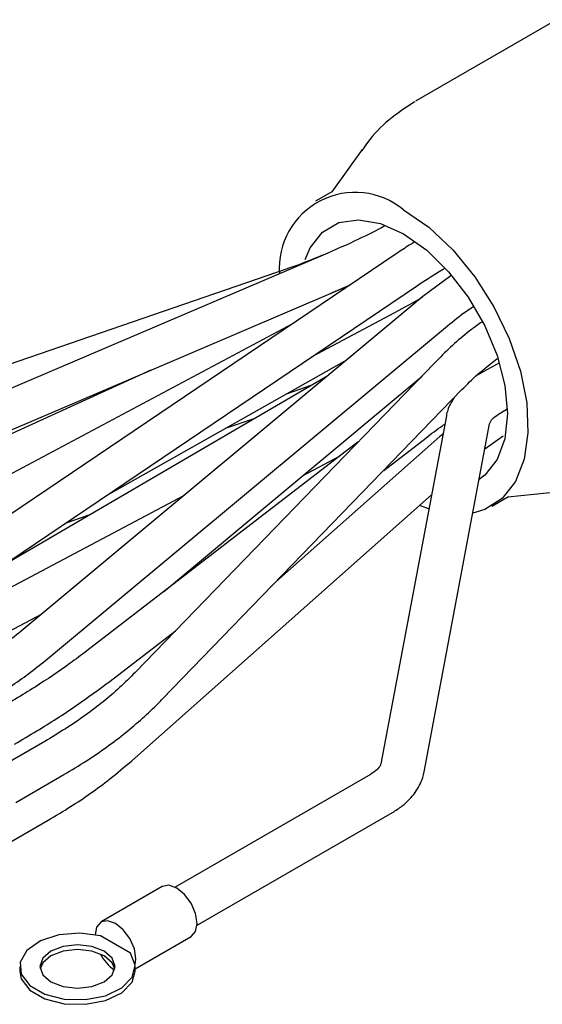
# Model space of a CAD drawing. Extents: x 897.4 to 914.4, y -8.5 to 2.5.
# Tile 26 of 36: x 906.379 to 906.735, y -3.329 to -2.658. Entities that reach past the tile are written whole.
import ezdxf

# ---------------------------------------------------------------- set-up
doc = ezdxf.new("R2010")
doc.units = 0
doc.header["$LTSCALE"] = 4
doc.header["$MEASUREMENT"] = 0
doc.layers.get('0').update_dxf_attribs({"linetype": 'CONTINUOUS'})

msp = doc.modelspace()

# ---------------------------------------------------------------- linework, layer by layer
at = {"color": 7, "linetype": 'Continuous', "lineweight": 25}
for p, q in [((906.74449, -2.6582), (906.64823, -2.71377)), ((906.61204, -2.7466), (906.59128, -2.77551)), ((906.59163, -2.77531), (906.58022, -2.7819)), ((906.58542, -2.81862), (906.23037, -2.97034)), ((906.63514, -2.81779), (906.30546, -3.04042)), ((906.56074, -2.82802), (906.2039, -2.95063)), ((906.59564, -2.84252), (906.60397, -2.83884)), ((906.67235, -2.8328), (906.65339, -2.84694)), ((906.24059, -2.99425), (906.59564, -2.84252)), ((906.32001, -3.06197), (906.64969, -2.83934)), ((906.59063, -2.84466), (906.60335, -2.83926)), ((906.65339, -2.84694), (906.37948, -3.07496)), ((906.6343, -2.85777), (906.64677, -2.85086)), ((906.64677, -2.85086), (906.65298, -2.84727)), ((906.57796, -2.88778), (906.6343, -2.85777)), ((906.56454, -2.86547), (906.26605, -3.02441)), ((906.39611, -3.09494), (906.67002, -2.86692)), ((906.43811, -2.98222), (906.6016, -2.89005)), ((906.66128, -2.89227), (906.45725, -3.10309)), ((906.70545, -2.89198), (906.69089, -2.90038)), ((906.46794, -2.89709), (906.2376, -3.00189)), ((906.58857, -2.9009), (906.36601, -3.03091)), ((906.47656, -3.04817), (906.65276, -2.90107)), ((906.47593, -3.12117), (906.67996, -2.91035)), ((906.56035, -2.9133), (906.57796, -2.9071)), ((906.70589, -2.92637), (906.71087, -2.92349)), ((906.53879, -2.92997), (906.51864, -2.93682)), ((906.66931, -2.92812), (906.62466, -3.16534)), ((906.65414, -3.17089), (906.69879, -2.93366)), ((906.6093, -2.94598), (906.42424, -3.08845)), ((906.6649, -2.94227), (906.55307, -3.04147)), ((906.62667, -2.96542), (906.65531, -2.94337)), ((906.66697, -2.94056), (906.6649, -2.94227)), ((906.69558, -2.95069), (906.70796, -2.94182)), ((906.57131, -2.96907), (906.597, -2.95545)), ((906.71127, -2.98336), (906.74669, -2.97985)), ((906.49065, -2.98241), (906.35039, -3.05679)), ((906.45491, -3.16329), (906.65914, -2.98214)), ((906.70021, -2.98975), (906.71162, -2.98316)), ((906.65734, -2.99168), (906.65109, -2.98928)), ((906.41012, -3.00112), (906.42656, -2.99554)), ((906.48881, -3.03795), (906.49218, -3.03615)), ((906.36257, -3.07976), (906.39327, -3.06348)), ((906.4401, -3.10906), (906.48472, -3.0747)), ((906.3956, -3.15023), (906.36278, -3.16918)), ((906.37578, -3.19169), (906.4086, -3.17275)), ((906.61756, -3.17264), (906.48443, -3.24949)), ((906.49943, -3.27547), (906.63256, -3.19862)), ((906.35838, -3.22665), (906.39784, -3.20388)), ((906.47572, -3.24911), (906.43396, -3.27322)), ((906.45403, -3.29457), (906.43357, -3.28275)), ((906.45728, -3.30522), (906.4954, -3.28321)), ((906.45722, -3.3023), (906.45772, -3.2983)), ((906.37854, -3.30361), (906.37854, -3.30682)), ((906.45728, -3.30682), (906.45728, -3.30361))]:
    msp.add_line(p, q, dxfattribs=at)
at = {"color": 7, "linetype": 'Continuous', "lineweight": 25, "flags": 128}
for points in [[(906.64021, -2.78784), (906.65729, -2.7997), (906.67367, -2.8151), (906.68868, -2.83338), (906.70171, -2.85382), (906.71222, -2.87556), (906.71978, -2.89773), (906.72408, -2.91941), (906.72495, -2.93971), (906.72235, -2.9578), (906.71639, -2.97295), (906.70731, -2.98454), (906.69548, -2.99208), (906.68734, -2.99451)], [(906.573, -2.82164), (906.5765, -2.81362), (906.58493, -2.803), (906.59612, -2.79653), (906.60953, -2.79454), (906.62448, -2.79713), (906.64021, -2.80417)], [(906.64021, -2.80417), (906.65595, -2.8153), (906.67089, -2.82997), (906.6843, -2.84743), (906.69549, -2.86683), (906.70392, -2.88717), (906.70915, -2.90745), (906.71092, -2.92664), (906.70915, -2.94379), (906.70392, -2.95803), (906.69549, -2.96865), (906.69166, -2.97154)], [(906.49948, -3.2742), (906.49842, -3.26743), (906.4954, -3.26048), (906.49089, -3.25439), (906.48556, -3.25009), (906.48023, -3.24824), (906.47572, -3.24911)], [(906.45772, -3.2983), (906.45666, -3.29154), (906.45364, -3.28458), (906.44913, -3.27849), (906.4438, -3.27419), (906.43847, -3.27234), (906.43396, -3.27322), (906.43094, -3.27669), (906.42988, -3.28195)], [(906.4954, -3.28321), (906.4954, -3.28321), (906.49842, -3.27974), (906.49948, -3.2742)], [(906.43357, -3.28275), (906.4195, -3.2809), (906.40521, -3.28209), (906.39264, -3.28618), (906.38346, -3.29261), (906.37891, -3.30052), (906.3796, -3.30884), (906.38544, -3.31646), (906.39565, -3.32235), (906.40885, -3.32572), (906.42326, -3.32612), (906.43696, -3.3235), (906.4481, -3.3182), (906.45518, -3.31094), (906.45725, -3.30269), (906.45403, -3.29457)], [(906.4277, -3.31725), (906.43601, -3.31405), (906.44155, -3.30926), (906.4435, -3.30361), (906.44155, -3.29795), (906.43601, -3.29316), (906.4277, -3.28996), (906.41791, -3.28883), (906.40812, -3.28996), (906.39982, -3.29316), (906.39427, -3.29795), (906.39232, -3.30361), (906.39427, -3.30926), (906.39982, -3.31405), (906.40812, -3.31725), (906.41791, -3.31838), (906.4277, -3.31725)], [(906.44335, -3.30521), (906.44155, -3.30117), (906.43601, -3.29637), (906.4277, -3.29317), (906.41791, -3.29205), (906.40812, -3.29317), (906.39982, -3.29637), (906.39427, -3.30117), (906.39247, -3.30521)], [(906.37854, -3.30682), (906.3796, -3.31205), (906.38544, -3.31967), (906.39565, -3.32557), (906.40885, -3.32894), (906.42326, -3.32934), (906.43696, -3.32671), (906.4481, -3.32141), (906.45518, -3.31415), (906.45728, -3.30682)]]:
    msp.add_lwpolyline(points, dxfattribs=at)
at = {"color": 8, "linetype": 'Continuous', "lineweight": 25, "flags": 128}
msp.add_lwpolyline([(906.66687, -2.94108), (906.66585, -2.94158), (906.6649, -2.94227)], dxfattribs=at)
at = {"color": 7, "linetype": 'Continuous', "lineweight": 25}
for centre, radius, start, end in [((906.60714, -2.82769), 0.05178, 50.31632, 184.11279), ((906.46022, -3.281), 0.03023, 207.79807, 235.66878)]:
    msp.add_arc(centre, radius, start, end, dxfattribs=at)
for points, knots in [([(906.64777, -2.71409), (906.64177, -2.71807), (906.62988, -2.72597), (906.61797, -2.73789), (906.61293, -2.74583), (906.61169, -2.74779)], [0, 0, 0, 0, 0.433695, 0.860413, 1, 1, 1, 1]), ([(906.62743, -2.79882), (906.62145, -2.80189), (906.60768, -2.80897), (906.59347, -2.81513), (906.58542, -2.81862)], [0, 0, 0, 0, 0.43385, 1, 1, 1, 1]), ([(906.64732, -2.80994), (906.64623, -2.8106), (906.64209, -2.81309), (906.63808, -2.8158), (906.63514, -2.81779)], [0, 0, 0, 0, 0.263885, 1, 1, 1, 1]), ([(906.58499, -2.81875), (906.57828, -2.82148), (906.57026, -2.82474), (906.56208, -2.82756), (906.56074, -2.82802)], [0, 0, 0, 0, 0.836779, 1, 1, 1, 1]), ([(906.64969, -2.83934), (906.65457, -2.8361), (906.66074, -2.832), (906.66711, -2.82824), (906.66845, -2.82745)], [0, 0, 0, 0, 0.791252, 1, 1, 1, 1]), ([(906.67002, -2.86692), (906.67424, -2.86342), (906.67989, -2.85872), (906.6861, -2.85479), (906.68768, -2.85379)], [0, 0, 0, 0, 0.744902, 1, 1, 1, 1]), ([(906.69351, -2.8643), (906.69111, -2.86599), (906.68059, -2.87341), (906.67016, -2.88321), (906.66224, -2.89129), (906.66128, -2.89227)], [0, 0, 0, 0, 0.205815, 0.903441, 1, 1, 1, 1]), ([(906.67996, -2.91035), (906.68344, -2.90684), (906.69096, -2.89924), (906.69942, -2.89271), (906.70396, -2.88919)], [0, 0, 0, 0, 0.463, 1, 1, 1, 1]), ([(906.67435, -2.91615), (906.67277, -2.91878), (906.67051, -2.92255), (906.66959, -2.92682), (906.66931, -2.92812)], [0, 0, 0, 0, 0.697053, 1, 1, 1, 1]), ([(906.69879, -2.93366), (906.69889, -2.93333), (906.69935, -2.93175), (906.70176, -2.92905), (906.70437, -2.92736), (906.70589, -2.92637)], [0, 0, 0, 0, 0.098869, 0.474199, 1, 1, 1, 1]), ([(906.65531, -2.94337), (906.65904, -2.94048), (906.66327, -2.93721), (906.66771, -2.93422), (906.66822, -2.93387)], [0, 0, 0, 0, 0.883403, 1, 1, 1, 1]), ([(906.37948, -3.07496), (906.37521, -3.07839), (906.36389, -3.08749), (906.3515, -3.09507), (906.34377, -3.0998)], [0, 0, 0, 0, 0.376837, 1, 1, 1, 1]), ([(906.42424, -3.08845), (906.42047, -3.09129), (906.40902, -3.09991), (906.38839, -3.11378), (906.37109, -3.12405), (906.36205, -3.12942)], [0, 0, 0, 0, 0.190089, 0.576834, 1, 1, 1, 1]), ([(906.35677, -3.12231), (906.36203, -3.11917), (906.37576, -3.11095), (906.38835, -3.10105), (906.39611, -3.09494)], [0, 0, 0, 0, 0.383102, 1, 1, 1, 1]), ([(906.45725, -3.10309), (906.45374, -3.10657), (906.44316, -3.11706), (906.4229, -3.13342), (906.40501, -3.14444), (906.3956, -3.15023)], [0, 0, 0, 0, 0.190485, 0.574278, 1, 1, 1, 1]), ([(906.37505, -3.15194), (906.38012, -3.14896), (906.39434, -3.14062), (906.41629, -3.12666), (906.43246, -3.1147), (906.4401, -3.10906)], [0, 0, 0, 0, 0.226109, 0.634623, 1, 1, 1, 1]), ([(906.4086, -3.17275), (906.41377, -3.16966), (906.42841, -3.16092), (906.45032, -3.14508), (906.46706, -3.13024), (906.47497, -3.12215), (906.47593, -3.12117)], [0, 0, 0, 0, 0.212518, 0.601125, 0.951505, 1, 1, 1, 1]), ([(906.39784, -3.20388), (906.40299, -3.20081), (906.41753, -3.19215), (906.43675, -3.17874), (906.45, -3.16747), (906.45491, -3.16329)], [0, 0, 0, 0, 0.256258, 0.723963, 1, 1, 1, 1]), ([(906.62466, -3.16534), (906.62456, -3.16567), (906.6241, -3.16725), (906.62169, -3.16995), (906.61908, -3.17165), (906.61756, -3.17264)], [0, 0, 0, 0, 0.098867, 0.474196, 1, 1, 1, 1]), ([(906.63256, -3.19862), (906.63486, -3.19717), (906.64071, -3.19347), (906.64827, -3.18563), (906.65272, -3.1772), (906.65385, -3.17217), (906.65414, -3.17089)], [0, 0, 0, 0, 0.224915, 0.573328, 0.890689, 1, 1, 1, 1])]:
    msp.add_open_spline(points, degree=3, knots=knots, dxfattribs=at)

doc.saveas('drawing.dxf')
